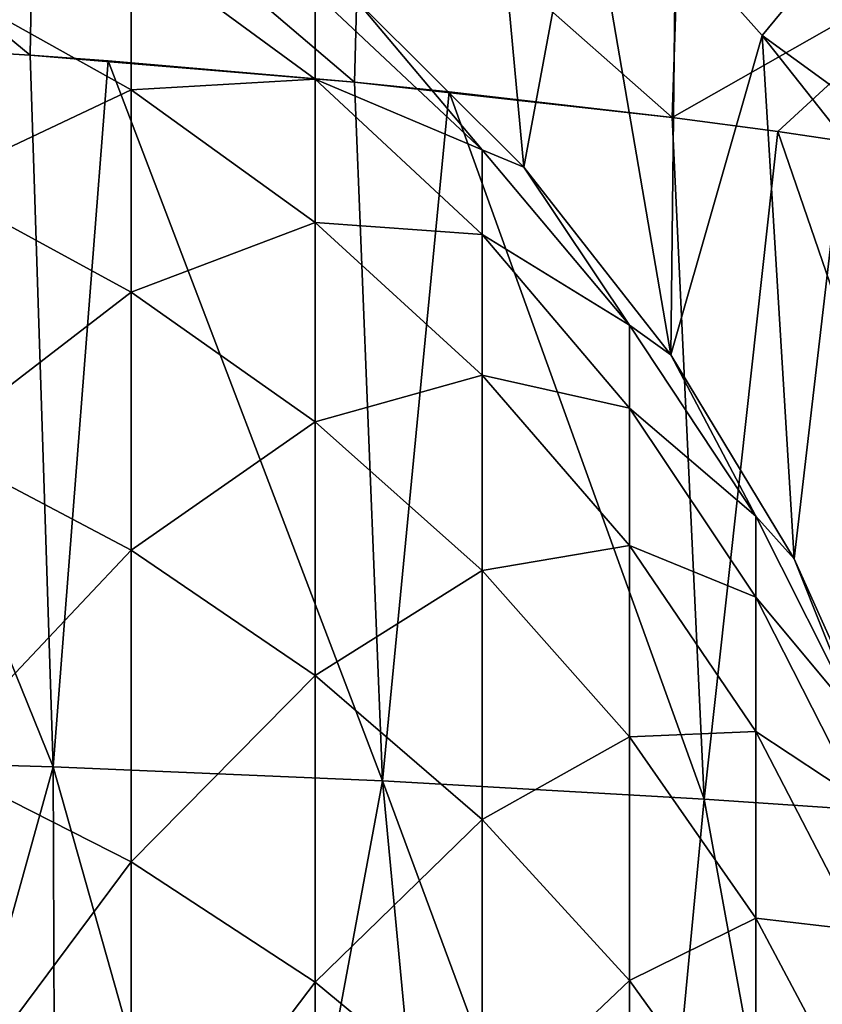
# Model space of a CAD drawing. Header units: metres. Extents: x -109 to 109, y -314 to 82.
# Tile 129 of 191: x 6.41 to 11.7, y 3.11 to 9.59. Entities that reach past the tile are written whole.
import ezdxf

# ---------------------------------------------------------------- set-up
doc = ezdxf.new("R2010")
doc.units = ezdxf.units.M
doc.layers.add('solid_504261_XXX', color=7, linetype='CONTINUOUS')

msp = doc.modelspace()

# ---------------------------------------------------------------- linework, layer by layer
at = {"layer": 'solid_504261_XXX'}
for points in [[(9.73063, 8.620586, 82.546997), (8.620595, 9.730639, 82.546997), (9.481928, 11.308078, 82.546997)], [(9.73063, 8.620586, 82.546997), (9.481928, 11.308078, 82.546997), (10.123598, 10.737415, 82.546997)], [(6.478465, 9.359283, 212.01326), (6.508205, 10.976125, 211.942413), (4.334923, 11.131091, 212.33287)], [(4.689022, 9.466146, 212.351212), (6.478465, 9.359283, 212.01326), (4.334923, 11.131091, 212.33287)], [(8.615699, 9.180779, 211.45813), (6.508205, 10.976125, 211.942413), (6.478465, 9.359283, 212.01326)], [(8.615699, 9.180779, 211.45813), (8.656343, 10.75877, 211.391861), (6.508205, 10.976125, 211.942413)], [(10.707202, 8.948031, 210.743988), (8.656343, 10.75877, 211.391861), (8.615699, 9.180779, 211.45813)], [(10.707202, 8.948031, 210.743988), (10.758166, 10.4787, 210.682816), (8.656343, 10.75877, 211.391861)], [(10.698791, 7.384842, 82.546997), (9.73063, 8.620586, 82.546997), (10.123598, 10.737415, 82.546997)], [(10.698791, 7.384842, 82.546997), (10.123598, 10.737415, 82.546997), (10.730927, 10.130473, 82.546997)], [(12.792765, 10.133377, 209.81781), (10.758166, 10.4787, 210.682816), (10.707202, 8.948031, 210.743988)], [(10.698791, 7.384842, 82.546997), (10.730927, 10.130473, 82.546997), (11.302036, 9.489128, 82.546997)], [(11.404214, 8.856222, 210.465317), (12.792765, 10.133377, 209.81781), (10.707202, 8.948031, 210.743988)], [(11.60412, 9.856628, 82.583717), (11.302036, 9.489128, 82.546997), (10.730927, 10.130473, 82.546997)], [(11.404214, 8.856222, 210.465317), (12.732715, 8.658249, 209.873276), (12.792765, 10.133377, 209.81781)], [(11.95338, 10.153292, 82.693542), (12.981071, 8.801385, 82.693542), (11.60412, 9.856628, 82.583717)], [(7.143617, 9.131665, 41.753803), (5.834389, 9.864143, 41.567162), (7.143617, 10.090632, 46.299747)], [(8.356239, 9.200324, 46.449188), (7.143617, 10.090632, 46.299747), (8.356239, 9.768876, 50.9846)], [(7.143617, 9.131665, 41.753803), (7.143617, 10.090632, 46.299747), (8.356239, 9.200324, 46.449188)], [(5.834389, 8.512691, 37.056408), (5.834389, 9.864143, 41.567162), (7.143617, 9.131665, 41.753803)], [(11.60412, 9.856628, 82.583717), (12.601786, 8.544223, 82.583717), (11.302036, 9.489128, 82.546997)], [(12.981071, 8.801385, 82.693542), (12.601786, 8.544223, 82.583717), (11.60412, 9.856628, 82.583717)], [(8.620595, 9.730639, 55.547001), (9.455857, 8.735021, 51.070721), (8.356239, 9.768876, 50.9846)], [(8.356239, 9.200324, 46.449188), (8.356239, 9.768876, 50.9846), (9.455857, 8.735021, 51.070721)], [(8.620595, 9.730639, 55.547001), (9.730639, 8.620595, 55.547001), (9.455857, 8.735021, 51.070721)], [(9.73063, 8.620586, 82.546997), (9.730639, 8.620595, 55.547001), (8.620595, 9.730639, 55.547001)], [(9.73063, 8.620586, 82.546997), (8.620595, 9.730639, 55.547001), (8.620595, 9.730639, 82.546997)], [(11.510917, 6.041395, 82.546997), (10.698791, 7.384842, 82.546997), (11.302036, 9.489128, 82.546997)], [(11.510917, 6.041395, 82.546997), (11.302036, 9.489128, 82.546997), (11.834991, 8.815472, 82.546997)], [(12.601786, 8.544223, 82.583717), (11.834991, 8.815472, 82.546997), (11.302036, 9.489128, 82.546997)], [(4.42707, 4.736754, 212.374619), (6.629988, 4.671848, 211.942017), (4.689022, 9.466146, 212.351212)], [(6.629988, 4.671848, 211.942017), (6.478465, 9.359283, 212.01326), (4.689022, 9.466146, 212.351212)], [(6.993067, 9.321467, 211.894974), (8.615699, 9.180779, 211.45813), (6.478465, 9.359283, 212.01326)], [(6.629988, 4.671848, 211.942017), (6.993067, 9.321467, 211.894974), (6.478465, 9.359283, 212.01326)], [(6.629988, 4.671848, 211.942017), (8.800163, 4.579325, 211.336365), (6.993067, 9.321467, 211.894974)], [(8.800163, 4.579325, 211.336365), (8.615699, 9.180779, 211.45813), (6.993067, 9.321467, 211.894974)], [(8.356239, 8.256854, 41.976711), (7.143617, 9.131665, 41.753803), (8.356239, 9.200324, 46.449188)], [(9.455857, 8.1772, 46.620926), (8.356239, 9.200324, 46.449188), (9.455857, 8.735021, 51.070721)], [(8.356239, 8.256854, 41.976711), (8.356239, 9.200324, 46.449188), (9.455857, 8.1772, 46.620926)], [(9.238658, 9.117776, 211.263809), (10.707202, 8.948031, 210.743988), (8.615699, 9.180779, 211.45813)], [(8.800163, 4.579325, 211.336365), (9.238658, 9.117776, 211.263809), (8.615699, 9.180779, 211.45813)], [(7.143617, 7.798255, 37.303268), (5.834389, 8.512691, 37.056408), (7.143617, 9.131665, 41.753803)], [(7.143617, 7.798255, 37.303268), (7.143617, 9.131665, 41.753803), (8.356239, 8.256854, 41.976711)], [(8.800163, 4.579325, 211.336365), (10.918498, 4.458347, 210.560196), (9.238658, 9.117776, 211.263809)], [(10.918498, 4.458347, 210.560196), (10.707202, 8.948031, 210.743988), (9.238658, 9.117776, 211.263809)], [(10.918498, 4.458347, 210.560196), (11.404214, 8.856222, 210.465317), (10.707202, 8.948031, 210.743988)], [(10.918498, 4.458347, 210.560196), (12.962188, 4.32166, 209.619781), (11.404214, 8.856222, 210.465317)], [(11.404214, 8.856222, 210.465317), (12.962188, 4.32166, 209.619781), (12.732715, 8.658249, 209.873276)], [(12.155211, 4.609864, 82.546997), (11.510917, 6.041395, 82.546997), (11.834991, 8.815472, 82.546997)], [(9.730639, 8.620595, 55.547001), (10.427602, 7.580938, 51.166859), (9.455857, 8.735021, 51.070721)], [(9.455857, 8.1772, 46.620926), (9.455857, 8.735021, 51.070721), (10.427602, 7.580938, 51.166859)], [(10.698791, 7.384842, 82.546997), (9.730639, 8.620595, 55.547001), (9.73063, 8.620586, 82.546997)], [(9.730639, 8.620595, 55.547001), (10.698791, 7.384842, 55.547001), (10.427602, 7.580938, 51.166859)], [(10.698791, 7.384842, 82.546997), (10.698791, 7.384842, 55.547001), (9.730639, 8.620595, 55.547001)], [(5.834389, 6.791077, 32.673557), (5.834389, 8.512691, 37.056408), (7.143617, 7.798255, 37.303268)], [(8.356239, 6.944994, 37.598103), (7.143617, 7.798255, 37.303268), (8.356239, 8.256854, 41.976711)], [(9.455857, 7.251541, 42.232876), (8.356239, 8.256854, 41.976711), (9.455857, 8.1772, 46.620926)], [(8.356239, 6.944994, 37.598103), (8.356239, 8.256854, 41.976711), (9.455857, 7.251541, 42.232876)], [(10.427602, 7.035099, 46.812634), (9.455857, 8.1772, 46.620926), (10.427602, 7.580938, 51.166859)], [(9.455857, 7.251541, 42.232876), (9.455857, 8.1772, 46.620926), (10.427602, 7.035099, 46.812634)], [(7.143617, 6.099627, 32.978935), (5.834389, 6.791077, 32.673557), (7.143617, 7.798255, 37.303268)], [(7.143617, 6.099627, 32.978935), (7.143617, 7.798255, 37.303268), (8.356239, 6.944994, 37.598103)], [(10.698791, 7.384842, 55.547001), (11.25833, 6.322236, 51.271713), (10.427602, 7.580938, 51.166859)], [(10.427602, 7.035099, 46.812634), (10.427602, 7.580938, 51.166859), (11.25833, 6.322236, 51.271713)], [(10.698791, 7.384842, 55.547001), (11.510928, 6.041401, 55.547001), (11.25833, 6.322236, 51.271713)], [(11.510917, 6.041395, 82.546997), (11.510928, 6.041401, 55.547001), (10.698791, 7.384842, 55.547001)], [(11.510917, 6.041395, 82.546997), (10.698791, 7.384842, 55.547001), (10.698791, 7.384842, 82.546997)], [(9.455857, 5.964444, 37.93692), (8.356239, 6.944994, 37.598103), (9.455857, 7.251541, 42.232876)], [(10.427602, 6.12932, 42.518826), (9.455857, 7.251541, 42.232876), (10.427602, 7.035099, 46.812634)], [(9.455857, 5.964444, 37.93692), (9.455857, 7.251541, 42.232876), (10.427602, 6.12932, 42.518826)], [(11.25833, 5.789464, 47.021721), (10.427602, 7.035099, 46.812634), (11.25833, 6.322236, 51.271713)], [(10.427602, 6.12932, 42.518826), (10.427602, 7.035099, 46.812634), (11.25833, 5.789464, 47.021721)], [(8.356239, 5.273816, 33.343651), (7.143617, 6.099627, 32.978935), (8.356239, 6.944994, 37.598103)], [(8.356239, 5.273816, 33.343651), (8.356239, 6.944994, 37.598103), (9.455857, 5.964444, 37.93692)], [(5.834389, 4.711211, 28.448927), (5.834389, 6.791077, 32.673557), (7.143617, 6.099627, 32.978935)], [(11.510928, 6.041401, 55.547001), (11.93681, 4.975936, 51.383865), (11.25833, 6.322236, 51.271713)], [(11.25833, 5.789464, 47.021721), (11.25833, 6.322236, 51.271713), (11.93681, 4.975936, 51.383865)], [(7.143617, 4.047529, 28.810707), (5.834389, 4.711211, 28.448927), (7.143617, 6.099627, 32.978935)], [(7.143617, 4.047529, 28.810707), (7.143617, 6.099627, 32.978935), (8.356239, 5.273816, 33.343651)], [(10.427602, 4.869866, 38.315136), (9.455857, 5.964444, 37.93692), (10.427602, 6.12932, 42.518826)], [(11.25833, 4.905367, 42.8307), (10.427602, 6.12932, 42.518826), (11.25833, 5.789464, 47.021721)], [(10.427602, 4.869866, 38.315136), (10.427602, 6.12932, 42.518826), (11.25833, 4.905367, 42.8307)], [(12.155211, 4.609864, 82.546997), (11.510928, 6.041401, 55.547001), (11.510917, 6.041395, 82.546997)], [(11.510928, 6.041401, 55.547001), (12.155211, 4.609864, 55.547001), (11.93681, 4.975936, 51.383865)], [(12.155211, 4.609864, 82.546997), (12.155211, 4.609864, 55.547001), (11.510928, 6.041401, 55.547001)], [(9.455857, 4.324812, 33.762779), (8.356239, 5.273816, 33.343651), (9.455857, 5.964444, 37.93692)], [(9.455857, 4.324812, 33.762779), (9.455857, 5.964444, 37.93692), (10.427602, 4.869866, 38.315136)], [(11.93681, 4.457139, 47.245358), (11.25833, 5.789464, 47.021721), (11.93681, 4.975936, 51.383865)], [(11.25833, 4.905367, 42.8307), (11.25833, 5.789464, 47.021721), (11.93681, 4.457139, 47.245358)], [(8.356239, 3.254882, 29.242786), (7.143617, 4.047529, 28.810707), (8.356239, 5.273816, 33.343651)], [(8.356239, 3.254882, 29.242786), (8.356239, 5.273816, 33.343651), (9.455857, 4.324812, 33.762779)], [(10.427602, 3.26545, 34.230644), (9.455857, 4.324812, 33.762779), (10.427602, 4.869866, 38.315136)], [(11.25833, 3.676063, 38.727638), (10.427602, 4.869866, 38.315136), (11.25833, 4.905367, 42.8307)], [(10.427602, 3.26545, 34.230644), (10.427602, 4.869866, 38.315136), (11.25833, 3.676063, 38.727638)], [(11.93681, 3.596235, 43.164276), (11.25833, 4.905367, 42.8307), (11.93681, 4.457139, 47.245358)], [(11.25833, 3.676063, 38.727638), (11.25833, 4.905367, 42.8307), (11.93681, 3.596235, 43.164276)], [(5.333279, 0, 212.210083), (6.629988, 4.671848, 211.942017), (4.42707, 4.736754, 212.374619)], [(5.333279, 0, 212.210083), (6.648902, 0, 211.92366), (6.629988, 4.671848, 211.942017)], [(5.834389, 2.287481, 24.411743), (5.834389, 4.711211, 28.448927), (7.143617, 4.047529, 28.810707)], [(7.950144, 0, 211.574478), (8.800163, 4.579325, 211.336365), (6.629988, 4.671848, 211.942017)], [(6.648902, 0, 211.92366), (7.950144, 0, 211.574478), (6.629988, 4.671848, 211.942017)], [(7.950144, 0, 211.574478), (9.233409, 0, 211.163422), (8.800163, 4.579325, 211.336365)], [(10.495441, 0, 210.691513), (10.918498, 4.458347, 210.560196), (8.800163, 4.579325, 211.336365)], [(9.233409, 0, 211.163422), (10.495441, 0, 210.691513), (8.800163, 4.579325, 211.336365)], [(10.495441, 0, 210.691513), (11.732738, 0, 210.160141), (10.918498, 4.458347, 210.560196)], [(11.732738, 0, 210.160141), (12.962188, 4.32166, 209.619781), (10.918498, 4.458347, 210.560196)], [(9.455857, 2.343989, 29.739323), (8.356239, 3.254882, 29.242786), (9.455857, 4.324812, 33.762779)], [(9.455857, 2.343989, 29.739323), (9.455857, 4.324812, 33.762779), (10.427602, 3.26545, 34.230644)], [(7.143617, 1.656157, 24.827421), (5.834389, 2.287481, 24.411743), (7.143617, 4.047529, 28.810707)], [(7.143617, 1.656157, 24.827421), (7.143617, 4.047529, 28.810707), (8.356239, 3.254882, 29.242786)], [(11.25833, 2.110054, 34.740921), (10.427602, 3.26545, 34.230644), (11.25833, 3.676063, 38.727638)], [(11.93681, 2.399178, 39.16885), (11.25833, 3.676063, 38.727638), (11.93681, 3.596235, 43.164276)], [(11.25833, 2.110054, 34.740921), (11.25833, 3.676063, 38.727638), (11.93681, 2.399178, 39.16885)], [(8.356239, 0.902156, 25.323875), (7.143617, 1.656157, 24.827421), (8.356239, 3.254882, 29.242786)], [(8.356239, 0.902156, 25.323875), (8.356239, 3.254882, 29.242786), (9.455857, 2.343989, 29.739323)], [(10.427602, 1.327169, 30.293602), (9.455857, 2.343989, 29.739323), (10.427602, 3.26545, 34.230644)], [(10.427602, 1.327169, 30.293602), (10.427602, 3.26545, 34.230644), (11.25833, 2.110054, 34.740921)]]:
    msp.add_3dface(points, dxfattribs=at)

doc.saveas('drawing.dxf')
